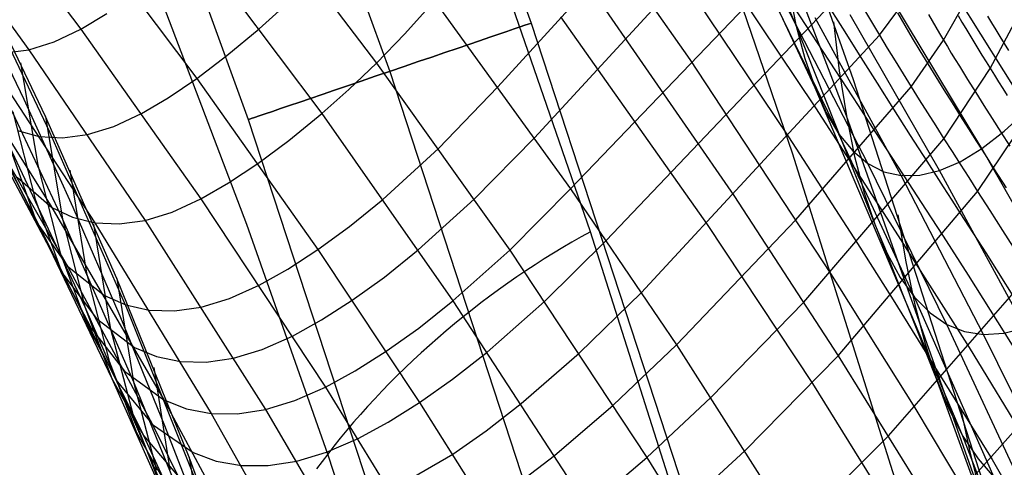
# Model space of a CAD drawing. Extents: x -919 to -345, y -585 to -19.
# Tile 101 of 123: x -436 to -403, y -231 to -216. Entities that reach past the tile are written whole.
import ezdxf

# ---------------------------------------------------------------- set-up
doc = ezdxf.new("R2010")
doc.units = 0
for name, color, linetype in [('IMBOTT_SEDU', 139, 'CONTINUOUS'), ('SCHIUMATO', 84, 'CONTINUOUS'), ('TELAIO', 3, 'CONTINUOUS')]:
    doc.layers.add(name, color=color, linetype=linetype)

msp = doc.modelspace()

# ---------------------------------------------------------------- linework, layer by layer
at = {"layer": 'IMBOTT_SEDU'}
for p, q in [((-437.99, -213.547, -29.489), (-435.227, -219.345, -29.489)), ((-435.227, -219.345, -29.489), (-432.651, -225.229, -29.488)), ((-432.651, -225.229, -29.488), (-430.267, -231.194, -29.488))]:
    msp.add_line(p, q, dxfattribs=at)
at = {"layer": 'SCHIUMATO'}
for p, q in [((-408.33, -217.611, -35.527), (-414.183, -200.958, -35.144)), ((-410.371, -220.059, -43.113), (-416.018, -203.563, -42.912)), ((-410.255, -215.769, -4.237), (-415.056, -204.625, -3.979)), ((-417.132, -222.69, -46.999), (-422.712, -206.57, -46.999)), ((-409.618, -217.881, 11.394), (-414.7, -206.941, 11.635)), ((-408.57, -218.811, -19.968), (-412.941, -207.387, -19.713)), ((-438.366, -210.363, 107.469), (-434.18, -215.915, 107.475)), ((-418.395, -210.397, 179.445), (-413.803, -216.933, 178.9)), ((-439.977, -211.027, 91.567), (-435.921, -216.607, 91.586)), ((-428.569, -211.42, 147.597), (-424.29, -217.049, 147.573)), ((-414.292, -211.547, 188.736), (-409.601, -218.548, 187.371)), ((-434.525, -211.964, 121.983), (-430.303, -217.562, 121.974)), ((-420.232, -217.841, 158.661), (-415.277, -212.425, 183.957)), ((-415.277, -212.425, 183.957), (-410.501, -219.516, 182.999)), ((-430.349, -213.1, 136.402), (-426.121, -218.74, 136.381)), ((-435.366, -218.836, -35.76), (-437.919, -213.491, -35.77)), ((-416.602, -222.985, 158.69), (-407.802, -213.736, 203.001)), ((-410.216, -213.467, 196.458), (-408.621, -216.007, 195.453)), ((-402.496, -218.6, 105.87), (-405.681, -213.504, 105.947)), ((-408.816, -219.428, 27.077), (-411.442, -214.026, 27.185)), ((-407.458, -216.123, 198.557), (-405.757, -213.811, 208.821)), ((-419.007, -219.546, 158.67), (-414.061, -214.183, 183.713)), ((-417.797, -221.26, 158.68), (-410.99, -214.158, 192.615)), ((-410.99, -214.158, 192.615), (-408.739, -217.599, 191.721)), ((-437.803, -214.691, -35.78), (-436.091, -218.261, -35.78)), ((-417.198, -214.45, 174.446), (-412.33, -221.479, 174.202)), ((-410.51, -214.498, -12.048), (-410.255, -215.769, -4.237)), ((-405.321, -216.283, 204.369), (-404.357, -214.591, 211.032)), ((-428.629, -222.445, -44.306), (-431.518, -214.832, -44.363)), ((-423.344, -216.071, 153.051), (-422.345, -214.97, 158.647)), ((-422.345, -214.97, 158.647), (-417.797, -221.26, 158.68)), ((-407.856, -220.406, 42.766), (-410.612, -215.071, 42.865)), ((-404.041, -219.912, 89.912), (-407.127, -214.775, 89.98)), ((-434.18, -215.915, 107.475), (-433.314, -215.391, 114.736)), ((-428.214, -215.904, 136.391), (-427.325, -215.105, 142.021)), ((-407.967, -215.28, 198.959), (-407.458, -216.123, 198.557)), ((-406.861, -215.373, 201.964), (-406.615, -215.792, 201.731)), ((-405.823, -215.431, 204.841), (-405.7, -215.642, 204.716)), ((-418.138, -215.504, 169.692), (-413.228, -222.442, 169.779)), ((-406.736, -220.812, 58.465), (-409.613, -215.541, 58.555)), ((-409.002, -215.678, -35.488), (-408.807, -217.313, -27.742)), ((-405.453, -220.645, 74.204), (-408.438, -215.444, 74.285)), ((-405.7, -215.642, 204.716), (-405.576, -215.854, 204.596)), ((-404.832, -215.462, 207.637), (-404.704, -215.679, 207.514)), ((-404.704, -215.679, 207.514), (-404.573, -215.898, 207.396)), ((-403.844, -215.479, 210.471), (-403.709, -215.707, 210.347)), ((-403.755, -217.233, 206.804), (-402.858, -215.538, 213.231)), ((-403.709, -215.707, 210.347), (-403.571, -215.937, 210.23)), ((-438.795, -216.074, 59.727), (-435.146, -221.879, 59.753)), ((-435.073, -216.342, 99.533), (-434.18, -215.915, 107.475)), ((-434.18, -215.915, 107.475), (-430.161, -221.592, 107.481)), ((-429.292, -216.798, 129.186), (-428.214, -215.904, 136.391)), ((-424.29, -217.049, 147.573), (-423.344, -216.071, 153.051)), ((-410.255, -215.769, -4.237), (-409.958, -216.896, 3.573)), ((-405.553, -227.606, -4.47), (-410.255, -215.769, -4.237)), ((-408.621, -216.007, 195.453), (-408.085, -216.863, 195.146)), ((-406.615, -215.792, 201.731), (-406.364, -216.214, 201.511)), ((-405.576, -215.854, 204.596), (-405.449, -216.068, 204.48)), ((-405.449, -216.068, 204.48), (-405.321, -216.283, 204.369)), ((-404.573, -215.898, 207.396), (-404.441, -216.118, 207.284)), ((-403.571, -215.937, 210.23), (-403.431, -216.167, 210.119)), ((-435.921, -216.607, 91.586), (-435.073, -216.342, 99.533)), ((-415.419, -224.724, 158.701), (-407.458, -216.123, 198.557)), ((-407.458, -216.123, 198.557), (-407.2, -216.548, 198.368)), ((-406.404, -217.84, 197.864), (-405.321, -216.283, 204.369)), ((-406.364, -216.214, 201.511), (-406.108, -216.641, 201.306)), ((-405.321, -216.283, 204.369), (-405.19, -216.5, 204.263)), ((-404.441, -216.118, 207.284), (-404.306, -216.34, 207.178)), ((-404.306, -216.34, 207.178), (-404.17, -216.563, 207.076)), ((-403.431, -216.167, 210.119), (-403.29, -216.398, 210.014)), ((-403.29, -216.398, 210.014), (-403.148, -216.63, 209.916)), ((-437.481, -216.642, 75.664), (-433.712, -222.391, 75.686)), ((-436.726, -216.705, 83.628), (-435.921, -216.607, 91.586)), ((-435.921, -216.607, 91.586), (-432.032, -222.311, 91.602)), ((-407.2, -216.548, 198.368), (-406.938, -216.976, 198.189)), ((-406.108, -216.641, 201.306), (-405.846, -217.073, 201.115)), ((-405.19, -216.5, 204.263), (-405.058, -216.718, 204.162)), ((-405.058, -216.718, 204.162), (-404.924, -216.937, 204.066)), ((-404.17, -216.563, 207.076), (-404.033, -216.786, 206.981)), ((-437.321, -216.895, -19.802), (-434.794, -222.268, -19.792)), ((-436.199, -217.044, -35.763), (-435.618, -220.467, -19.795)), ((-430.303, -217.562, 121.974), (-429.292, -216.798, 129.186)), ((-425.218, -217.938, 142.008), (-424.29, -217.049, 147.573)), ((-424.29, -217.049, 147.573), (-419.832, -223.309, 147.539)), ((-413.803, -216.933, 178.9), (-409.105, -224.081, 178.35)), ((-409.958, -216.896, 3.573), (-409.618, -217.881, 11.394)), ((-408.085, -216.863, 195.146), (-407.544, -217.723, 194.863)), ((-406.938, -216.976, 198.189), (-406.673, -217.406, 198.021)), ((-405.846, -217.073, 201.115), (-405.577, -217.508, 200.939)), ((-404.924, -216.937, 204.066), (-404.788, -217.157, 203.974)), ((-404.033, -216.786, 206.981), (-403.894, -217.01, 206.89)), ((-403.894, -217.01, 206.89), (-403.616, -217.456, 206.724)), ((-408.807, -217.313, -27.742), (-408.57, -218.811, -19.968)), ((-406.673, -217.406, 198.021), (-406.404, -217.84, 197.864)), ((-405.304, -219.581, 197.354), (-403.755, -217.233, 206.804)), ((-404.788, -217.157, 203.974), (-404.515, -217.597, 203.804)), ((-438.194, -217.42, 12.051), (-435.717, -222.209, 12.065)), ((-431.253, -218.21, 114.735), (-430.303, -217.562, 121.974)), ((-430.303, -217.562, 121.974), (-426.252, -223.285, 121.966)), ((-408.739, -217.599, 191.721), (-408.178, -218.464, 191.522)), ((-402.913, -234.414, -35.836), (-408.33, -217.611, -35.527)), ((-407.544, -217.723, 194.863), (-406.994, -218.591, 194.609)), ((-405.577, -217.508, 200.939), (-405.305, -217.946, 200.779)), ((-404.515, -217.597, 203.804), (-404.241, -218.035, 203.651)), ((-404.179, -221.339, 197.015), (-401.624, -217.539, 212.49)), ((-403.616, -217.456, 206.724), (-403.476, -217.679, 206.648)), ((-403.476, -217.679, 206.648), (-403.334, -217.903, 206.577)), ((-438.04, -217.915, 43.809), (-434.622, -223.834, 43.834)), ((-426.121, -218.74, 136.381), (-425.218, -217.938, 142.008)), ((-422.215, -219.911, 147.557), (-420.232, -217.841, 158.661)), ((-410.259, -222.289, 178.474), (-406.404, -217.84, 197.864)), ((-409.618, -217.881, 11.394), (-409.237, -218.726, 19.23)), ((-404.667, -229.527, 11.174), (-409.618, -217.881, 11.394)), ((-406.404, -217.84, 197.864), (-406.131, -218.276, 197.719)), ((-405.305, -217.946, 200.779), (-405.031, -218.383, 200.633)), ((-404.241, -218.035, 203.651), (-403.967, -218.47, 203.514)), ((-403.334, -217.903, 206.577), (-403.191, -218.13, 206.51)), ((-436.091, -218.261, -35.78), (-434.449, -221.865, -35.78)), ((-432.149, -218.738, 107.478), (-431.253, -218.21, 114.735)), ((-406.131, -218.276, 197.719), (-405.855, -218.714, 197.586)), ((-405.031, -218.383, 200.633), (-404.758, -218.816, 200.502)), ((-436.459, -218.677, -19.799), (-435.713, -221.602, -3.741)), ((-409.601, -218.548, 187.371), (-408.459, -220.311, 187.067)), ((-409.237, -218.726, 19.23), (-408.816, -219.428, 27.077)), ((-408.178, -218.464, 191.522), (-407.614, -219.335, 191.341)), ((-406.994, -218.591, 194.609), (-406.435, -219.467, 194.388)), ((-405.855, -218.714, 197.586), (-405.578, -219.15, 197.464)), ((-403.967, -218.47, 203.514), (-403.689, -218.909, 203.393)), ((-403.287, -219.329, 97.842), (-402.496, -218.6, 105.87)), ((-432.974, -224.253, -35.749), (-435.366, -218.836, -35.76)), ((-435.366, -218.836, -35.76), (-434.794, -222.268, -19.792)), ((-433.076, -219.171, 99.539), (-432.149, -218.738, 107.478)), ((-427.22, -219.639, 129.178), (-426.121, -218.74, 136.381)), ((-426.121, -218.74, 136.381), (-421.73, -225, 136.356)), ((-408.57, -218.811, -19.968), (-408.292, -220.171, -12.168)), ((-404.069, -231.488, -20.204), (-408.57, -218.811, -19.968)), ((-404.758, -218.816, 200.502), (-404.486, -219.245, 200.384)), ((-403.689, -218.909, 203.393), (-403.403, -219.359, 203.287)), ((-437.289, -219.369, 27.917), (-434.744, -224.136, 27.934)), ((-436.296, -219.302, 67.709), (-435.574, -219.502, 75.676)), ((-433.955, -219.444, 91.594), (-433.076, -219.171, 99.539)), ((-407.614, -219.335, 191.341), (-407.043, -220.213, 191.181)), ((-405.578, -219.15, 197.464), (-405.304, -219.581, 197.354)), ((-404.486, -219.245, 200.384), (-404.212, -219.677, 200.279)), ((-404.041, -219.912, 89.912), (-403.287, -219.329, 97.842)), ((-403.403, -219.359, 203.287), (-403.102, -219.83, 203.195)), ((-435.574, -219.502, 75.676), (-434.79, -219.553, 83.639)), ((-434.79, -219.553, 83.639), (-433.955, -219.444, 91.594)), ((-428.256, -220.408, 121.97), (-427.22, -219.639, 129.178)), ((-421.016, -221.605, 147.548), (-419.007, -219.546, 158.67)), ((-410.501, -219.516, 182.999), (-408.197, -223.085, 182.588)), ((-409.988, -225.038, 174.085), (-405.304, -219.581, 197.354)), ((-408.816, -219.428, 27.077), (-408.356, -219.988, 34.923)), ((-406.286, -224.879, 26.976), (-408.816, -219.428, 27.077)), ((-406.435, -219.467, 194.388), (-405.877, -220.335, 194.202)), ((-405.304, -219.581, 197.354), (-405.032, -220.007, 197.254)), ((-404.212, -219.677, 200.279), (-403.928, -220.121, 200.186)), ((-436.577, -219.816, -3.745), (-435.717, -222.209, 12.065)), ((-436.577, -219.816, -3.745), (-434.043, -225.203, -3.733)), ((-424.072, -221.608, 136.369), (-422.215, -219.911, 147.557)), ((-408.356, -219.988, 34.923), (-407.856, -220.406, 42.766)), ((-405.032, -220.007, 197.254), (-404.758, -220.435, 197.165)), ((-404.766, -220.353, 82.004), (-404.041, -219.912, 89.912)), ((-401.07, -225.119, 89.847), (-404.041, -219.912, 89.912)), ((-405.132, -236.689, -43.275), (-410.371, -220.059, -43.113)), ((-408.459, -220.311, 187.067), (-407.315, -222.081, 186.818)), ((-408.292, -220.171, -12.168), (-407.972, -221.392, -4.353)), ((-407.043, -220.213, 191.181), (-406.477, -221.081, 191.045)), ((-405.877, -220.335, 194.202), (-405.328, -221.188, 194.05)), ((-405.453, -220.645, 74.204), (-404.766, -220.353, 82.004)), ((-403.928, -220.121, 200.186), (-403.631, -220.586, 200.104)), ((-436.614, -220.434, 12.06), (-435.668, -222.368, 27.928)), ((-435.618, -220.467, -19.795), (-434.869, -223.397, -3.737)), ((-434.551, -220.633, -35.756), (-433.987, -224.075, -19.788)), ((-429.235, -221.059, 114.735), (-428.256, -220.408, 121.97)), ((-407.856, -220.406, 42.766), (-407.317, -220.681, 50.607)), ((-405.21, -225.784, 42.673), (-407.856, -220.406, 42.766)), ((-407.317, -220.681, 50.607), (-406.736, -220.812, 58.465)), ((-406.111, -220.799, 66.349), (-405.453, -220.645, 74.204)), ((-402.587, -225.9, 74.126), (-405.453, -220.645, 74.204)), ((-404.758, -220.435, 197.165), (-404.475, -220.876, 197.086)), ((-403.631, -220.586, 200.104), (-403.222, -221.225, 200.013)), ((-436.305, -220.86, 43.822), (-435.146, -221.879, 59.753)), ((-406.736, -220.812, 58.465), (-406.111, -220.799, 66.349)), ((-403.977, -226.126, 58.379), (-406.736, -220.812, 58.465)), ((-404.475, -220.876, 197.086), (-404.179, -221.339, 197.015)), ((-430.161, -221.592, 107.481), (-429.235, -221.059, 114.735)), ((-419.832, -223.309, 147.539), (-417.797, -221.26, 158.68)), ((-417.797, -221.26, 158.68), (-414.251, -226.473, 158.713)), ((-408.838, -226.832, 174.034), (-404.179, -221.339, 197.015)), ((-406.477, -221.081, 191.045), (-405.92, -221.936, 190.935)), ((-405.328, -221.188, 194.05), (-405.044, -221.628, 193.986)), ((-404.179, -221.339, 197.015), (-403.771, -221.977, 196.936)), ((-435.713, -221.602, -3.741), (-434.839, -223.994, 12.07)), ((-431.121, -222.03, 99.545), (-430.161, -221.592, 107.481)), ((-430.161, -221.592, 107.481), (-425.994, -227.884, 107.487)), ((-425.191, -222.513, 129.171), (-424.072, -221.608, 136.369)), ((-422.894, -223.299, 136.363), (-421.016, -221.605, 147.548)), ((-412.33, -221.479, 174.202), (-408.838, -226.832, 174.034)), ((-407.972, -221.392, -4.353), (-407.611, -222.472, 3.46)), ((-405.044, -221.628, 193.986), (-404.747, -222.09, 193.929)), ((-435.146, -221.879, 59.753), (-434.464, -222.203, 67.721)), ((-435.146, -221.879, 59.753), (-431.398, -228.311, 59.778)), ((-434.449, -221.865, -35.78), (-432.878, -225.5, -35.78)), ((-405.92, -221.936, 190.935), (-405.335, -222.838, 190.847)), ((-403.771, -221.977, 196.936), (-403.34, -222.651, 196.868)), ((-435.717, -222.209, 12.065), (-434.744, -224.136, 27.934)), ((-435.717, -222.209, 12.065), (-433.14, -227.593, 12.082)), ((-434.794, -222.268, -19.792), (-434.043, -225.203, -3.733)), ((-434.794, -222.268, -19.792), (-432.417, -227.709, -19.78)), ((-434.464, -222.203, 67.721), (-433.712, -222.391, 75.686)), ((-432.898, -222.429, 83.648), (-432.032, -222.311, 91.602)), ((-432.032, -222.311, 91.602), (-431.121, -222.03, 99.545)), ((-432.032, -222.311, 91.602), (-428.006, -228.632, 91.617)), ((-414.251, -226.473, 158.713), (-410.259, -222.289, 178.474)), ((-407.315, -222.081, 186.818), (-406.758, -222.946, 186.721)), ((-406.846, -222.123, -35.618), (-406.583, -223.697, -27.868)), ((-404.747, -222.09, 193.929), (-403.907, -223.399, 193.807)), ((-435.668, -222.368, 27.928), (-434.622, -223.834, 43.834)), ((-433.753, -222.437, -35.752), (-433.194, -225.887, -19.784)), ((-433.712, -222.391, 75.686), (-432.898, -222.429, 83.648)), ((-433.712, -222.391, 75.686), (-429.822, -228.761, 75.709)), ((-425.92, -230.12, -44.264), (-428.629, -222.445, -44.306)), ((-426.252, -223.285, 121.966), (-425.191, -222.513, 129.171)), ((-413.228, -222.442, 169.779), (-409.706, -227.756, 169.812)), ((-407.611, -222.472, 3.46), (-407.209, -223.413, 11.284)), ((-403.34, -222.651, 196.868), (-402.453, -224.044, 196.766)), ((-418.664, -225.023, 147.531), (-416.602, -222.985, 158.69)), ((-417.441, -222.861, -47.006), (-417.751, -223.037, -47.007)), ((-417.132, -222.69, -46.999), (-417.441, -222.861, -47.006)), ((-411.951, -238.944, -46.999), (-417.132, -222.69, -46.999)), ((-406.758, -222.946, 186.721), (-406.173, -223.858, 186.641)), ((-405.335, -222.838, 190.847), (-404.493, -224.145, 190.758)), ((-427.258, -223.94, 114.735), (-426.252, -223.285, 121.966)), ((-426.252, -223.285, 121.966), (-422.845, -228.398, 121.958)), ((-424.026, -224.205, 129.166), (-422.894, -223.299, 136.363)), ((-421.73, -225, 136.356), (-419.832, -223.309, 147.539)), ((-419.832, -223.309, 147.539), (-415.241, -230.235, 147.514)), ((-418.06, -223.219, -47.002), (-418.369, -223.405, -46.991)), ((-417.751, -223.037, -47.007), (-418.06, -223.219, -47.002)), ((-408.197, -223.085, 182.588), (-407.055, -224.879, 182.445)), ((-434.869, -223.397, -3.737), (-433.981, -225.788, 12.076)), ((-418.677, -223.597, -46.974), (-418.985, -223.793, -46.951)), ((-418.369, -223.405, -46.991), (-418.677, -223.597, -46.974)), ((-407.209, -223.413, 11.284), (-406.767, -224.216, 19.125)), ((-403.907, -223.399, 193.807), (-401.321, -227.513, 193.6)), ((-434.839, -223.994, 12.07), (-433.839, -225.914, 27.941)), ((-434.622, -223.834, 43.834), (-433.393, -224.824, 59.764)), ((-434.622, -223.834, 43.834), (-431.787, -229.128, 43.856)), ((-428.215, -224.475, 107.484), (-427.258, -223.94, 114.735)), ((-419.292, -223.995, -46.921), (-419.597, -224.201, -46.886)), ((-418.985, -223.793, -46.951), (-419.292, -223.995, -46.921)), ((-406.583, -223.697, -27.868), (-406.281, -225.135, -20.092)), ((-406.173, -223.858, 186.641), (-404.459, -226.559, 186.489)), ((-434.744, -224.136, 27.934), (-433.659, -225.589, 43.841)), ((-434.744, -224.136, 27.934), (-432.084, -229.499, 27.956)), ((-433.987, -224.075, -19.788), (-433.233, -227.014, -3.729)), ((-430.551, -230.225, -35.739), (-432.974, -224.253, -35.749)), ((-432.974, -224.253, -35.749), (-432.417, -227.709, -19.78)), ((-425.101, -224.98, 121.963), (-424.026, -224.205, 129.166)), ((-419.597, -224.201, -46.886), (-419.9, -224.411, -46.844)), ((-409.105, -224.081, 178.35), (-406.277, -228.576, 178.152)), ((-406.767, -224.216, 19.125), (-406.286, -224.879, 26.976)), ((-404.493, -224.145, 190.758), (-401.912, -228.249, 190.594)), ((-429.209, -224.918, 99.551), (-428.215, -224.475, 107.484)), ((-420.202, -224.626, -46.795), (-420.502, -224.846, -46.741)), ((-419.9, -224.411, -46.844), (-420.202, -224.626, -46.795)), ((-433.393, -224.824, 59.764), (-432.678, -225.133, 67.731)), ((-430.153, -225.206, 91.609), (-429.209, -224.918, 99.551)), ((-426.124, -225.636, 114.734), (-425.101, -224.98, 121.963)), ((-420.502, -224.846, -46.741), (-420.799, -225.069, -46.68)), ((-417.509, -226.75, 147.524), (-415.419, -224.724, 158.701)), ((-407.155, -229.509, 173.976), (-403.021, -224.79, 193.719)), ((-407.055, -224.879, 182.445), (-403.692, -230.302, 182.219)), ((-406.286, -224.879, 26.976), (-405.767, -225.402, 34.826)), ((-403.624, -230.905, 26.873), (-406.286, -224.879, 26.976)), ((-434.043, -225.203, -3.733), (-433.14, -227.593, 12.082)), ((-434.043, -225.203, -3.733), (-430.433, -233.554, -3.714)), ((-432.678, -225.133, 67.731), (-431.895, -225.307, 75.696)), ((-431.895, -225.307, 75.696), (-431.05, -225.334, 83.657)), ((-431.05, -225.334, 83.657), (-430.153, -225.206, 91.609)), ((-422.876, -225.907, 129.162), (-421.73, -225, 136.356)), ((-421.73, -225, 136.356), (-417.228, -231.905, 136.332)), ((-421.093, -225.296, -46.613), (-421.385, -225.528, -46.54)), ((-420.799, -225.069, -46.68), (-421.093, -225.296, -46.613)), ((-420.583, -226.711, 136.349), (-418.664, -225.023, 147.531)), ((-413.098, -228.234, 158.719), (-409.988, -225.038, 174.085)), ((-406.281, -225.135, -20.092), (-405.937, -226.439, -12.288)), ((-433.659, -225.589, 43.841), (-432.388, -226.562, 59.771)), ((-432.878, -225.5, -35.78), (-431.378, -229.165, -35.78)), ((-427.097, -226.174, 107.485), (-426.124, -225.636, 114.734)), ((-421.385, -225.528, -46.54), (-421.674, -225.763, -46.461)), ((-405.767, -225.402, 34.826), (-405.21, -225.784, 42.673)), ((-433.981, -225.788, 12.076), (-432.953, -227.702, 27.948)), ((-433.839, -225.914, 27.941), (-432.714, -227.354, 43.848)), ((-433.194, -225.887, -19.784), (-432.435, -228.83, -3.724)), ((-423.966, -226.684, 121.961), (-422.876, -225.907, 129.162)), ((-421.674, -225.763, -46.461), (-421.96, -226.001, -46.375)), ((-405.21, -225.784, 42.673), (-404.614, -226.026, 50.518)), ((-402.43, -231.733, 42.578), (-405.21, -225.784, 42.673)), ((-403.299, -226.082, 66.267), (-402.587, -225.9, 74.126)), ((-428.109, -226.621, 99.554), (-427.097, -226.174, 107.485)), ((-422.242, -226.242, -46.284), (-422.52, -226.487, -46.187)), ((-421.96, -226.001, -46.375), (-422.242, -226.242, -46.284)), ((-404.614, -226.026, 50.518), (-403.977, -226.126, 58.379)), ((-403.977, -226.126, 58.379), (-403.299, -226.082, 66.267)), ((-401.083, -232.009, 58.292), (-403.977, -226.126, 58.379)), ((-432.388, -226.562, 59.771), (-431.653, -226.864, 67.738)), ((-429.072, -226.914, 91.613), (-428.109, -226.621, 99.554)), ((-422.52, -226.487, -46.187), (-422.794, -226.735, -46.084)), ((-416.368, -228.487, 147.519), (-414.251, -226.473, 158.713)), ((-414.251, -226.473, 158.713), (-410.308, -232.653, 158.701)), ((-405.937, -226.439, -12.288), (-405.553, -227.606, -4.47)), ((-404.459, -226.559, 186.489), (-401.141, -232.022, 186.281)), ((-431.653, -226.864, 67.738), (-430.851, -227.029, 75.702)), ((-429.988, -227.049, 83.662), (-429.072, -226.914, 91.613)), ((-425.004, -227.343, 114.734), (-423.966, -226.684, 121.961)), ((-422.794, -226.735, -46.084), (-423.065, -226.985, -45.975)), ((-421.742, -227.619, 129.157), (-420.583, -226.711, 136.349)), ((-419.45, -228.434, 136.342), (-417.509, -226.75, 147.524)), ((-411.961, -230.007, 158.716), (-408.838, -226.832, 174.034)), ((-408.838, -226.832, 174.034), (-405.507, -232.207, 173.928)), ((-433.233, -227.014, -3.729), (-432.315, -229.404, 12.088)), ((-431.742, -227.229, -35.744), (-431.199, -230.647, -19.775)), ((-430.851, -227.029, 75.702), (-429.988, -227.049, 83.662)), ((-423.331, -227.237, -45.86), (-423.592, -227.492, -45.74)), ((-423.065, -226.985, -45.975), (-423.331, -227.237, -45.86)), ((-433.14, -227.593, 12.082), (-432.084, -229.499, 27.956)), ((-433.14, -227.593, 12.082), (-429.466, -235.903, 12.11)), ((-432.714, -227.354, 43.848), (-431.398, -228.311, 59.778)), ((-425.994, -227.884, 107.487), (-425.004, -227.343, 114.734)), ((-423.592, -227.492, -45.74), (-423.849, -227.749, -45.615)), ((-422.845, -228.398, 121.958), (-421.742, -227.619, 129.157)), ((-405.553, -227.606, -4.47), (-405.13, -228.635, 3.347)), ((-400.983, -240.135, -4.672), (-405.553, -227.606, -4.47)), ((-405.507, -232.207, 173.928), (-401.321, -227.513, 193.6)), ((-432.953, -227.702, 27.948), (-431.787, -229.128, 43.856)), ((-432.417, -227.709, -19.78), (-431.651, -230.654, -3.72)), ((-432.417, -227.709, -19.78), (-430.014, -233.601, -19.769)), ((-427.025, -228.334, 99.557), (-425.994, -227.884, 107.487)), ((-425.994, -227.884, 107.487), (-421.731, -234.815, 107.494)), ((-423.849, -227.749, -45.615), (-424.1, -228.008, -45.484)), ((-409.706, -227.756, 169.812), (-406.376, -233.098, 169.793)), ((-424.347, -228.269, -45.348), (-424.588, -228.53, -45.207)), ((-424.1, -228.008, -45.484), (-424.347, -228.269, -45.348)), ((-415.241, -230.235, 147.514), (-413.098, -228.234, 158.719)), ((-431.398, -228.311, 59.778), (-430.643, -228.603, 67.745)), ((-431.398, -228.311, 59.778), (-427.596, -235.395, 59.811)), ((-430.643, -228.603, 67.745), (-429.822, -228.761, 75.709)), ((-428.006, -228.632, 91.617), (-427.025, -228.334, 99.557)), ((-424.588, -228.53, -45.207), (-424.824, -228.793, -45.061)), ((-423.899, -229.059, 114.734), (-422.845, -228.398, 121.958)), ((-422.845, -228.398, 121.958), (-419.576, -233.597, 121.949)), ((-420.622, -229.342, 129.151), (-419.45, -228.434, 136.342)), ((-418.332, -230.165, 136.336), (-416.368, -228.487, 147.519)), ((-406.277, -228.576, 178.152), (-403.017, -234.022, 178.012)), ((-404.753, -228.59, -35.737), (-404.431, -230.105, -27.985)), ((-432.435, -228.83, -3.724), (-431.501, -231.219, 12.095)), ((-429.822, -228.761, 75.709), (-428.94, -228.773, 83.667)), ((-429.822, -228.761, 75.709), (-425.856, -235.781, 75.737)), ((-428.94, -228.773, 83.667), (-428.006, -228.632, 91.617)), ((-428.006, -228.632, 91.617), (-423.892, -235.599, 91.637)), ((-424.824, -228.793, -45.061), (-425.055, -229.058, -44.91)), ((-405.13, -228.635, 3.347), (-404.667, -229.527, 11.174)), ((-431.787, -229.128, 43.856), (-430.426, -230.068, 59.786)), ((-431.787, -229.128, 43.856), (-428.223, -236.307, 43.889)), ((-431.378, -229.165, -35.78), (-429.95, -232.86, -35.78)), ((-425.055, -229.058, -44.91), (-425.28, -229.322, -44.755)), ((-424.906, -229.602, 107.489), (-423.899, -229.059, 114.734)), ((-432.315, -229.404, 12.088), (-431.23, -231.303, 27.964)), ((-432.084, -229.499, 27.956), (-430.876, -230.913, 43.865)), ((-432.084, -229.499, 27.956), (-428.291, -237.75, 27.986)), ((-425.499, -229.588, -44.595), (-425.712, -229.854, -44.431)), ((-425.28, -229.322, -44.755), (-425.499, -229.588, -44.595)), ((-421.74, -230.123, 121.955), (-420.622, -229.342, 129.151)), ((-410.308, -232.653, 158.701), (-407.155, -229.509, 173.976)), ((-404.667, -229.527, 11.174), (-404.164, -230.284, 19.019)), ((-399.881, -241.877, 10.986), (-404.667, -229.527, 11.174)), ((-425.956, -230.056, 99.561), (-424.906, -229.602, 107.489)), ((-425.712, -229.854, -44.431), (-425.92, -230.12, -44.264)), ((-428.324, -236.269, -35.729), (-430.551, -230.225, -35.739)), ((-430.551, -230.225, -35.739), (-430.014, -233.601, -19.769)), ((-430.426, -230.068, 59.786), (-429.649, -230.352, 67.752)), ((-426.956, -230.359, 91.622), (-425.956, -230.056, 99.561)), ((-425.92, -230.12, -44.264), (-426.108, -230.368, -44.1)), ((-423.391, -237.849, -44.24), (-425.92, -230.12, -44.264)), ((-423.833, -231.332, 107.491), (-421.74, -230.123, 121.955)), ((-419.519, -231.073, 129.146), (-418.332, -230.165, 136.336)), ((-417.228, -231.905, 136.332), (-415.241, -230.235, 147.514)), ((-415.241, -230.235, 147.514), (-412.505, -234.632, 147.494)), ((-414.13, -231.994, 147.505), (-411.961, -230.007, 158.716)), ((-404.431, -230.105, -27.985), (-404.069, -231.488, -20.204)), ((-429.649, -230.352, 67.752), (-428.809, -230.502, 75.715)), ((-428.809, -230.502, 75.715), (-427.909, -230.506, 83.673)), ((-427.909, -230.506, 83.673), (-426.956, -230.359, 91.622)), ((-426.108, -230.368, -44.1), (-426.293, -230.617, -43.928)), ((-404.164, -230.284, 19.019), (-403.624, -230.905, 26.873)), ((-403.692, -230.302, 182.219), (-400.5, -235.809, 182.055))]:
    msp.add_line(p, q, dxfattribs=at)
at = {"layer": 'TELAIO'}
for p, q in [((-426.219, -196.084, -36.09), (-419.115, -215.717, -36.09)), ((-430.899, -197.843, -41.09), (-423.848, -217.329, -41.09)), ((-430.899, -197.843, -31.09), (-423.848, -217.329, -31.09)), ((-435.58, -199.601, -36.09), (-428.581, -218.94, -36.09)), ((-419.115, -215.717, -36.09), (-412.582, -235.66, -36.09)), ((-423.848, -217.329, -41.09), (-417.363, -237.121, -41.09)), ((-423.848, -217.329, -31.09), (-417.363, -237.121, -31.09)), ((-428.581, -218.94, -36.09), (-422.145, -238.583, -36.09))]:
    msp.add_line(p, q, dxfattribs=at)
at = {"layer": 'TELAIO', "extrusion": (-0.322315, 0.946633, -3.01621e-14)}
msp.add_circle((471.277, -36.09, -69.118), 5, dxfattribs=at)
at = {"layer": 'TELAIO', "extrusion": (-3.0222e-16, -0.04013, 0.999194)}
msp.add_arc((-631.948, -357.63, 226.376), 281.858, 32.13766, 90, dxfattribs=at)

doc.saveas('drawing.dxf')
